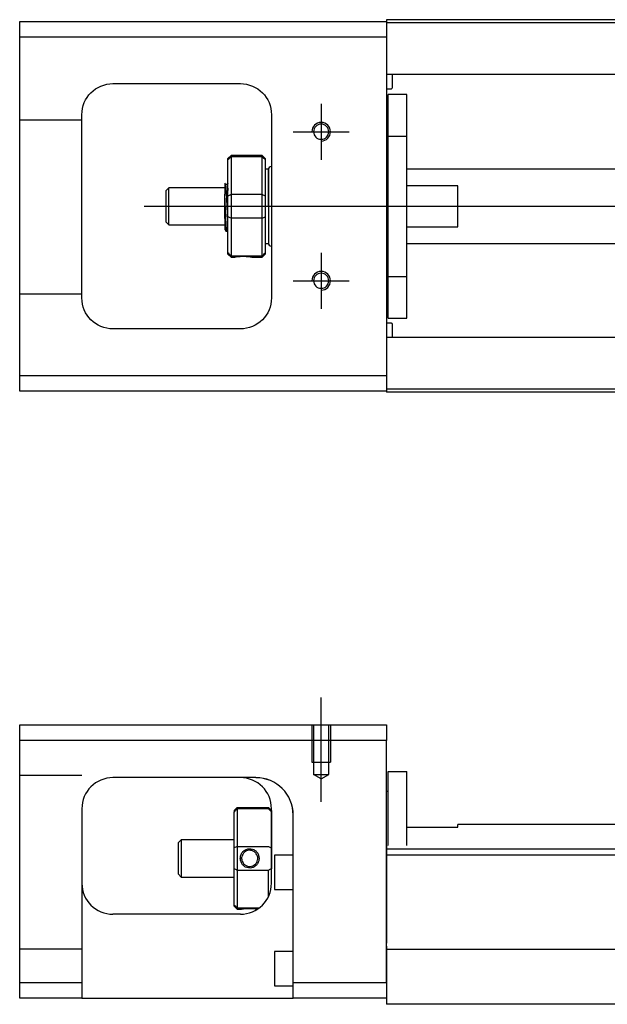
# Model space of a CAD drawing. Header units: millimetres. Extents: x -202 to 3135, y -1537 to 860.
# Tile 7 of 34: x -67 to 28, y -971 to -813. Entities that reach past the tile are written whole.
import ezdxf
from ezdxf.lldxf.tags import DXFTag

# ---------------------------------------------------------------- set-up
doc = ezdxf.new("R2010")
doc.units = ezdxf.units.MM
doc.layers.get('0').update_dxf_attribs({"linetype": 'CONTINUOUS'})
tags = doc.linetypes.add('DASHED', pattern=[25.72, 12.86, -12.86]).pattern_tags.tags
tags[6:7] = [DXFTag(74, 4), DXFTag(75, 0), DXFTag(340, '0'), DXFTag(46, 0.0), DXFTag(50, 0.0), DXFTag(44, 0.0), DXFTag(45, 0.0)]
tags[4:5] = [DXFTag(74, 4), DXFTag(75, 0), DXFTag(340, '0'), DXFTag(46, 0.0), DXFTag(50, 0.0), DXFTag(44, 0.0), DXFTag(45, 0.0)]

msp = doc.modelspace()

# ---------------------------------------------------------------- linework, layer by layer
at = {"linetype": 'Continuous'}
for p, q in [((-66.72, -815.63), (-66.72, -813.13)), ((-66.72, -813.13), (-7.72, -813.13)), ((74.42, -812.83), (-7.72, -812.83)), ((-7.72, -812.83), (-7.72, -813.13)), ((-7.72, -813.13), (-7.72, -815.63)), ((74.29, -813.33), (-7.72, -813.33)), ((-7.72, -815.63), (-66.72, -815.63)), ((-66.72, -870.13), (-66.72, -815.63)), ((-7.72, -815.63), (-7.72, -870.13)), ((72.15, -821.66), (-7.72, -821.66)), ((-6.72, -823.74), (-6.72, -821.66)), ((-51.72, -823.13), (-31.22, -823.13)), ((-7.72, -823.94), (-6.92, -823.94)), ((-4.42, -824.88), (-7.42, -824.88)), ((-4.42, -824.88), (-7.42, -824.88)), ((-7.42, -831.56), (-7.42, -824.88)), ((-7.42, -831.56), (-7.42, -824.88)), ((-4.42, -831.56), (-4.42, -824.88)), ((-4.42, -831.56), (-4.42, -824.88)), ((-56.72, -857.63), (-56.72, -828.13)), ((-26.22, -828.13), (-26.22, -857.63)), ((-7.42, -832.13), (-7.72, -832.13)), ((-7.42, -832.13), (-7.72, -832.13)), ((-7.42, -854.19), (-7.42, -831.56)), ((-7.42, -831.56), (-4.42, -831.56)), ((-7.42, -854.19), (-7.42, -831.56)), ((-4.42, -854.19), (-4.42, -831.56)), ((-4.42, -854.19), (-4.42, -831.56)), ((-32.72, -834.68), (-33.22, -835.18)), ((-33.22, -835.36), (-33.22, -835.18)), ((-33.22, -841.2), (-33.22, -835.36)), ((-27.72, -834.68), (-32.72, -834.68)), ((-32.72, -834.68), (-32.72, -834.91)), ((-32.72, -834.91), (-32.72, -840.95)), ((-27.72, -834.91), (-32.72, -834.91)), ((-27.22, -835.18), (-27.72, -834.68)), ((-27.72, -834.91), (-27.72, -834.68)), ((-27.72, -840.95), (-27.72, -834.91)), ((-27.22, -835.18), (-27.22, -835.36)), ((-27.22, -835.36), (-27.22, -841.2)), ((-26.72, -836.88), (-27.22, -836.88)), ((-26.72, -842.88), (-26.72, -836.88)), ((-26.72, -836.98), (-26.72, -848.78)), ((56.58, -836.88), (-4.42, -836.88)), ((-42.72, -839.88), (-43.22, -840.38)), ((-43.22, -840.38), (-43.22, -840.38)), ((-43.22, -840.38), (-43.22, -845.38)), ((-33.72, -839.88), (-42.72, -839.88)), ((-42.72, -845.88), (-42.72, -839.88)), ((-33.34, -839.38), (-33.59, -839.38)), ((3.78, -839.56), (-4.42, -839.56)), ((3.78, -846.19), (3.78, -839.56)), ((-33.72, -844.86), (-33.72, -840.9)), ((-33.22, -842.88), (-33.22, -841.2)), ((-32.72, -840.95), (-32.72, -842.88)), ((-32.72, -840.95), (-27.72, -840.95)), ((-27.72, -842.88), (-27.72, -840.95)), ((-27.22, -841.2), (-27.22, -844.55)), ((-33.22, -844.55), (-33.22, -842.88)), ((-32.72, -842.88), (-32.72, -844.81)), ((-27.72, -844.81), (-27.72, -842.88)), ((-26.72, -842.88), (-26.72, -848.88)), ((-33.22, -850.39), (-33.22, -844.55)), ((-32.72, -844.81), (-32.72, -850.85)), ((-27.72, -844.81), (-32.72, -844.81)), ((-27.72, -850.85), (-27.72, -844.81)), ((-27.22, -844.55), (-27.22, -850.39)), ((-43.22, -845.38), (-42.72, -845.88)), ((-42.72, -845.88), (-33.72, -845.88)), ((-4.42, -846.19), (3.78, -846.19)), ((-33.55, -846.88), (-33.39, -846.88)), ((-27.22, -848.88), (-26.72, -848.88)), ((-4.42, -848.88), (56.58, -848.88)), ((-33.22, -850.58), (-33.22, -850.39)), ((-33.22, -850.58), (-32.72, -851.08)), ((-32.72, -850.85), (-32.72, -851.08)), ((-32.72, -850.85), (-27.72, -850.85)), ((-32.72, -851.08), (-32.22, -851.08)), ((-29.21, -851.08), (-27.72, -851.08)), ((-27.72, -851.08), (-27.22, -850.58)), ((-27.72, -851.08), (-27.72, -850.85)), ((-27.22, -850.39), (-27.22, -850.58)), ((-7.72, -853.63), (-7.42, -853.63)), ((-7.72, -853.63), (-7.42, -853.63)), ((-7.42, -854.19), (-4.42, -854.19)), ((-7.42, -860.88), (-7.42, -854.19)), ((-7.42, -860.88), (-7.42, -854.19)), ((-4.42, -860.88), (-4.42, -854.19)), ((-4.42, -860.88), (-4.42, -854.19)), ((-7.42, -860.88), (-4.42, -860.88)), ((-7.42, -860.88), (-4.42, -860.88)), ((-6.92, -861.72), (-7.72, -861.72)), ((-6.72, -864), (-6.72, -861.92)), ((-31.22, -862.63), (-51.72, -862.63)), ((59.08, -864), (-7.72, -864)), ((-66.72, -872.63), (-66.72, -870.13)), ((-66.72, -870.13), (-7.72, -870.13)), ((-7.72, -870.13), (-7.72, -872.63)), ((-7.72, -872.63), (-66.72, -872.63)), ((59.16, -872.33), (-7.72, -872.33)), ((-7.72, -872.63), (-7.72, -872.83)), ((59.03, -872.83), (-7.72, -872.83)), ((-66.72, -928.89), (-66.72, -926.39)), ((-66.72, -926.39), (-7.72, -926.39)), ((-7.72, -926.39), (-7.72, -928.89)), ((-7.72, -928.89), (-66.72, -928.89)), ((-66.72, -967.89), (-66.72, -928.89)), ((-7.72, -967.89), (-7.72, -928.89)), ((-7.42, -933.89), (-4.42, -933.89)), ((-7.42, -945.84), (-7.42, -933.89)), ((-7.42, -933.89), (-4.42, -933.89)), ((-7.42, -945.84), (-7.42, -933.89)), ((-4.42, -945.84), (-4.42, -933.89)), ((-4.42, -945.84), (-4.42, -933.89)), ((-28.88, -934.89), (-51.72, -934.89)), ((-7.42, -937.14), (-7.72, -937.14)), ((-7.42, -937.14), (-7.72, -937.14)), ((-56.72, -939.89), (-56.72, -967.89)), ((-32.22, -940.19), (-31.72, -939.69)), ((-32.22, -940.19), (-32.22, -940.37)), ((-31.72, -939.69), (-31.72, -939.92)), ((-31.72, -939.69), (-26.72, -939.69)), ((-31.72, -939.92), (-31.72, -945.96)), ((-26.72, -939.92), (-31.72, -939.92)), ((-26.22, -940.19), (-26.72, -939.69)), ((-26.72, -939.92), (-26.72, -939.69)), ((-26.22, -951.89), (-26.22, -939.89)), ((-26.22, -940.19), (-26.22, -940.37)), ((-32.22, -946.21), (-32.22, -940.37)), ((-26.22, -940.37), (-26.22, -946.21)), ((-22.72, -967.89), (-22.72, -940.89)), ((-4.42, -942.89), (3.78, -942.89)), ((65.04, -942.44), (3.78, -942.44)), ((3.78, -942.89), (3.78, -942.44)), ((-40.72, -944.89), (-41.22, -945.39)), ((-32.22, -944.89), (-40.72, -944.89)), ((-40.72, -944.89), (-40.72, -950.89)), ((-41.22, -945.39), (-41.22, -947.89)), ((-32.22, -949.57), (-32.22, -946.21)), ((-31.72, -945.96), (-31.72, -949.82)), ((-31.72, -945.96), (-26.72, -945.96)), ((-26.22, -946.21), (-26.22, -949.57)), ((91.53, -946.39), (-7.72, -946.39)), ((-41.22, -947.89), (-41.22, -950.39)), ((-22.72, -947.39), (-25.72, -947.39)), ((-25.72, -947.39), (-25.72, -952.89)), ((392.28, -947.39), (-7.72, -947.39)), ((-32.22, -955.4), (-32.22, -949.57)), ((-41.22, -950.39), (-40.72, -950.89)), ((-40.72, -950.89), (-32.22, -950.89)), ((-31.72, -949.82), (-31.72, -955.86)), ((-26.72, -949.82), (-31.72, -949.82)), ((-26.72, -954.07), (-26.72, -949.82)), ((-25.72, -952.89), (-22.72, -952.89)), ((-32.22, -955.59), (-32.22, -955.4)), ((-32.22, -955.59), (-31.72, -956.09)), ((-31.72, -955.86), (-31.72, -956.09)), ((-31.72, -955.86), (-28.18, -955.86)), ((-31.72, -956.09), (-31.23, -956.09)), ((-31.22, -956.89), (-51.72, -956.89)), ((-7.72, -962.04), (-7.72, -968.84)), ((-22.72, -962.89), (-25.72, -962.89)), ((-25.72, -962.89), (-25.72, -968.39)), ((87.37, -962.59), (-7.72, -962.59)), ((-66.72, -967.89), (-56.72, -967.89)), ((-66.72, -970.39), (-66.72, -967.89)), ((-56.72, -967.89), (-56.72, -970.39)), ((-25.72, -968.39), (-22.72, -968.39)), ((-22.72, -970.39), (-22.72, -967.89)), ((-22.72, -967.89), (-7.72, -967.89)), ((-56.72, -970.39), (-66.72, -970.39)), ((-56.72, -970.39), (-22.72, -970.39)), ((-7.72, -970.39), (-22.72, -970.39)), ((-7.72, -968.84), (-7.72, -971.39)), ((85.12, -971.39), (-7.72, -971.39))]:
    msp.add_line(p, q, dxfattribs=at)
at = {"linetype": 'DASHED'}
for p, q in [((-7.72, -813.13), (-7.72, -813.33)), ((-7.72, -813.33), (-7.72, -814.33)), ((-7.72, -814.33), (-7.72, -820.65)), ((-7.72, -820.65), (-7.72, -821.66)), ((-7.72, -821.66), (-7.72, -823.2)), ((-7.72, -823.2), (-7.72, -826.76)), ((-7.72, -826.76), (-7.72, -828.67)), ((-7.72, -828.67), (-7.72, -856.98)), ((-33.59, -839.38), (-33.6, -839.38)), ((-7.72, -856.98), (-7.72, -858.9)), ((-7.72, -858.9), (-7.72, -862.46)), ((-7.72, -862.46), (-7.72, -864)), ((-7.72, -864), (-7.72, -865)), ((-7.72, -865), (-7.72, -871.33)), ((-7.72, -871.33), (-7.72, -872.33)), ((-7.72, -872.33), (-7.72, -872.63)), ((-28.72, -934.89), (-28.88, -934.89)), ((-7.72, -945.84), (-7.72, -946.84)), ((-7.72, -946.84), (-7.72, -961.54)), ((-7.72, -967.89), (-7.72, -970.39))]:
    msp.add_line(p, q, dxfattribs=at)
for p, q in [((-18.22, -826.37), (-18.22, -835.37)), ((-22.72, -830.87), (-13.72, -830.87)), ((-46.72, -842.88), (66.71, -842.88)), ((-18.22, -850.37), (-18.22, -859.37)), ((-22.72, -854.87), (-13.72, -854.87))]:
    msp.add_line(p, q)
at = {"linetype": 'DASHED', "ltscale": 0.1}
for p, q in [((-56.72, -829.02), (-66.72, -829.02)), ((-56.72, -857.02), (-66.72, -857.02)), ((-19.72, -926.39), (-19.72, -932.39)), ((-19.44, -926.39), (-19.44, -934.39)), ((-16.99, -934.39), (-16.99, -926.39)), ((-16.72, -926.39), (-16.72, -932.39)), ((-19.72, -932.39), (-16.72, -932.39)), ((-56.72, -934.53), (-66.72, -934.53)), ((-18.22, -935.09), (-19.44, -934.38)), ((-19.44, -934.39), (-16.99, -934.39)), ((-18.22, -935.09), (-16.99, -934.38)), ((-56.72, -962.53), (-66.72, -962.53))]:
    msp.add_line(p, q, dxfattribs=at)
at = {"ltscale": 0.5}
msp.add_line((-18.22, -938.8), (-18.22, -921.98), dxfattribs=at)
at = {"linetype": 'Continuous', "extrusion": (0, 0, -1)}
for centre in [(18.22, -830.87), (18.22, -854.87)]:
    msp.add_circle(centre, 1.22, dxfattribs=at)
for centre, start, end in [((51.72, -828.13), 0, 90), ((31.22, -828.13), 90, 180), ((51.72, -857.63), 270, 0), ((31.22, -857.63), 180, 270)]:
    msp.add_arc(centre, 5, start, end, dxfattribs=at)
at = {"linetype": 'Continuous'}
for centre, radius, start, end in [((-6.92, -823.74), 0.2, 270, 0), ((-26.22, -836.98), 0.5, 90, 180), ((-26.22, -848.78), 0.5, 180, 270), ((-6.92, -861.92), 0.2, 0, 90), ((-51.72, -939.89), 5, 90, 180), ((-31.22, -939.89), 5, 0, 90), ((-51.72, -951.89), 5, 180, 270), ((-31.22, -951.89), 5, 270, 0)]:
    msp.add_arc(centre, radius, start, end, dxfattribs=at)
for centre in [(-18.22, -830.87), (-18.22, -854.87)]:
    msp.add_arc(centre, 1.5, 270, 180)
at = {"linetype": 'DASHED'}
msp.add_arc((-28.72, -940.89), 6, 0, 90, dxfattribs=at)
at = {"linetype": 'Continuous'}
msp.add_ellipse((-28.72, -940.89), major_axis=(4.24, 4.24), ratio=1, start_param=5.497787, end_param=7.068583, dxfattribs=at)
for points, degree in [([(-33.22, -835.36), (-33.05, -835.21), (-32.89, -835.06), (-32.72, -834.91)], 3), ([(-27.72, -834.91), (-27.55, -835.06), (-27.39, -835.21), (-27.22, -835.36)], 3), ([(-33.58, -839.39), (-33.7, -839.18)], 1), ([(-33.22, -839.15), (-33.28, -839.26), (-33.35, -839.38)], 2), ([(-33.22, -841.2), (-33.05, -841.12), (-32.89, -841.03), (-32.72, -840.95)], 3), ([(-27.72, -840.95), (-27.55, -841.03), (-27.39, -841.12), (-27.22, -841.2)], 3), ([(-32.72, -844.81), (-32.89, -844.72), (-33.05, -844.64), (-33.22, -844.55)], 3), ([(-27.72, -844.81), (-27.55, -844.72), (-27.39, -844.64), (-27.22, -844.55)], 3), ([(-33.73, -846.58), (-33.65, -846.72), (-33.56, -846.87)], 2), ([(-33.38, -846.87), (-33.3, -846.74), (-33.22, -846.6)], 2), ([(-32.72, -850.85), (-32.89, -850.69), (-33.05, -850.54), (-33.22, -850.39)], 3), ([(-27.72, -850.85), (-27.55, -850.69), (-27.39, -850.54), (-27.22, -850.39)], 3), ([(-28.72, -934.89), (-28.77, -934.89), (-28.82, -934.89), (-28.88, -934.89)], 3), ([(-31.72, -939.92), (-31.89, -940.07), (-32.05, -940.22), (-32.22, -940.37)], 3), ([(-26.72, -939.92), (-26.55, -940.07), (-26.39, -940.22), (-26.22, -940.37)], 3), ([(-31.72, -945.96), (-31.89, -946.04), (-32.05, -946.13), (-32.22, -946.21)], 3), ([(-26.72, -945.96), (-26.55, -946.04), (-26.39, -946.13), (-26.22, -946.21)], 3), ([(-31.72, -949.82), (-31.89, -949.73), (-32.05, -949.65), (-32.22, -949.57)], 3), ([(-26.22, -949.57), (-26.39, -949.65), (-26.55, -949.73), (-26.72, -949.82)], 3), ([(-31.72, -955.86), (-31.89, -955.71), (-32.05, -955.56), (-32.22, -955.4)], 3)]:
    msp.add_open_spline(points, degree=degree, dxfattribs=at)
for points, knots in [([(-33.72, -839.16), (-33.72, -839.19), (-33.72, -839.29), (-33.72, -839.61), (-33.72, -839.84), (-33.72, -840.35), (-33.72, -840.62), (-33.72, -840.9)], [0, 0, 0, 0, 0.341605, 0.341605, 0.709042, 0.709042, 1, 1, 1, 1]), ([(-33.22, -845.39), (-33.24, -845.12), (-33.26, -844.81), (-33.29, -844.12), (-33.31, -843.74), (-33.34, -842.96), (-33.36, -842.56), (-33.4, -841.79), (-33.42, -841.41), (-33.45, -840.74), (-33.47, -840.44), (-33.5, -839.93), (-33.52, -839.73), (-33.56, -839.48), (-33.57, -839.41), (-33.58, -839.39)], [0, 0, 0, 0, 0.142488, 0.142488, 0.289539, 0.289539, 0.436554, 0.436554, 0.583581, 0.583581, 0.730615, 0.730615, 0.877631, 0.877631, 1, 1, 1, 1]), ([(-33.34, -839.38), (-33.33, -839.38), (-33.31, -839.43), (-33.27, -839.65), (-33.26, -839.83), (-33.23, -840.15), (-33.23, -840.25), (-33.22, -840.35)], [0, 0, 0, 0, 0.388824, 0.388824, 0.829994, 0.829994, 1, 1, 1, 1]), ([(-33.38, -846.88), (-33.39, -846.88), (-33.4, -846.87), (-33.42, -846.79), (-33.44, -846.65), (-33.48, -846.25), (-33.49, -845.98), (-33.53, -845.33), (-33.55, -844.95), (-33.59, -844.14), (-33.6, -843.69), (-33.64, -842.8), (-33.66, -842.34), (-33.69, -841.56), (-33.71, -841.22), (-33.72, -840.9)], [0, 0, 0, 0, 0.062674, 0.062674, 0.22432, 0.22432, 0.386002, 0.386002, 0.547651, 0.547651, 0.70934, 0.70934, 0.870988, 0.870988, 1, 1, 1, 1]), ([(-33.72, -844.86), (-33.72, -845.23), (-33.72, -845.56), (-33.72, -846.09), (-33.72, -846.29), (-33.72, -846.53), (-33.72, -846.59), (-33.72, -846.6)], [0, 0, 0, 0, 0.355488, 0.355488, 0.70353, 0.70353, 1, 1, 1, 1]), ([(-33.72, -844.86), (-33.7, -845.25), (-33.69, -845.6), (-33.65, -846.19), (-33.63, -846.43), (-33.59, -846.76), (-33.58, -846.86), (-33.56, -846.87), (-33.56, -846.88), (-33.55, -846.88)], [0, 0, 0, 0, 0.320659, 0.320659, 0.641321, 0.641321, 0.962057, 0.962057, 1, 1, 1, 1]), ([(-32.22, -851.08), (-32.22, -851.08), (-32.19, -851.07), (-32.08, -851.05), (-32, -851.03), (-31.78, -851), (-31.64, -850.98), (-31.35, -850.95), (-31.19, -850.94), (-30.86, -850.93), (-30.69, -850.93), (-30.36, -850.93), (-30.21, -850.94), (-29.92, -850.97), (-29.78, -850.98), (-29.55, -851.02), (-29.45, -851.03), (-29.3, -851.06), (-29.25, -851.07), (-29.22, -851.07), (-29.21, -851.08), (-29.21, -851.08)], [0, 0, 0, 0, 0.109357, 0.109357, 0.21915, 0.21915, 0.330451, 0.330451, 0.436162, 0.436162, 0.542186, 0.542186, 0.640015, 0.640015, 0.743853, 0.743853, 0.849113, 0.849113, 0.958413, 0.958413, 1, 1, 1, 1]), ([(-31.23, -947.89), (-31.23, -947.71), (-31.2, -947.54), (-31.08, -947.2), (-31, -947.05), (-30.78, -946.77), (-30.64, -946.65), (-30.35, -946.47), (-30.19, -946.4), (-29.86, -946.33), (-29.69, -946.32), (-29.36, -946.37), (-29.21, -946.42), (-28.92, -946.56), (-28.78, -946.66), (-28.55, -946.89), (-28.45, -947.04), (-28.3, -947.34), (-28.25, -947.51), (-28.22, -947.75), (-28.21, -947.82), (-28.21, -947.89)], [0, 0, 0, 0, 0.109357, 0.109357, 0.21915, 0.21915, 0.330451, 0.330451, 0.436162, 0.436162, 0.542186, 0.542186, 0.640015, 0.640015, 0.743853, 0.743853, 0.849113, 0.849113, 0.958413, 0.958413, 1, 1, 1, 1]), ([(-28.42, -947.89), (-28.42, -947.77), (-28.44, -947.64), (-28.51, -947.39), (-28.58, -947.26), (-28.74, -947.02), (-28.84, -946.92), (-29.08, -946.75), (-29.22, -946.68), (-29.5, -946.6), (-29.65, -946.58), (-29.93, -946.6), (-30.08, -946.63), (-30.34, -946.74), (-30.46, -946.81), (-30.68, -947), (-30.78, -947.12), (-30.92, -947.37), (-30.97, -947.51), (-31.01, -947.73), (-31.02, -947.81), (-31.02, -947.89)], [0, 0, 0, 0, 0.090081, 0.090081, 0.195216, 0.195216, 0.30186, 0.30186, 0.410211, 0.410211, 0.517617, 0.517617, 0.621981, 0.621981, 0.727419, 0.727419, 0.835017, 0.835017, 0.943332, 0.943332, 1, 1, 1, 1]), ([(-28.21, -947.89), (-28.21, -948.06), (-28.24, -948.24), (-28.36, -948.57), (-28.44, -948.73), (-28.66, -949.01), (-28.8, -949.13), (-29.09, -949.31), (-29.25, -949.37), (-29.58, -949.45), (-29.76, -949.45), (-30.08, -949.41), (-30.23, -949.36), (-30.52, -949.22), (-30.66, -949.12), (-30.89, -948.88), (-30.99, -948.74), (-31.14, -948.43), (-31.19, -948.26), (-31.22, -948.02), (-31.23, -947.95), (-31.23, -947.89)], [0, 0, 0, 0, 0.109681, 0.109681, 0.219848, 0.219848, 0.331471, 0.331471, 0.436803, 0.436803, 0.542595, 0.542595, 0.640477, 0.640477, 0.744315, 0.744315, 0.8492, 0.8492, 0.95844, 0.95844, 1, 1, 1, 1]), ([(-31.02, -947.89), (-31.02, -948.01), (-31, -948.14), (-30.93, -948.39), (-30.86, -948.52), (-30.7, -948.75), (-30.6, -948.86), (-30.36, -949.03), (-30.22, -949.1), (-29.94, -949.18), (-29.79, -949.19), (-29.51, -949.18), (-29.37, -949.15), (-29.1, -949.04), (-28.98, -948.96), (-28.76, -948.78), (-28.66, -948.66), (-28.52, -948.41), (-28.47, -948.27), (-28.43, -948.04), (-28.42, -947.97), (-28.42, -947.89)], [0, 0, 0, 0, 0.090082, 0.090082, 0.19511, 0.19511, 0.301651, 0.301651, 0.410013, 0.410013, 0.517402, 0.517402, 0.621792, 0.621792, 0.727238, 0.727238, 0.834796, 0.834796, 0.943135, 0.943135, 1, 1, 1, 1]), ([(-31.23, -956.09), (-31.23, -956.09), (-31.2, -956.08), (-31.08, -956.06), (-31, -956.05), (-30.78, -956.01), (-30.64, -955.99), (-30.35, -955.96), (-30.19, -955.95), (-29.86, -955.94), (-29.68, -955.94), (-29.36, -955.95), (-29.21, -955.96), (-28.92, -955.98), (-28.78, -956), (-28.58, -956.02), (-28.51, -956.04), (-28.44, -956.05)], [0, 0, 0, 0, 0.1096809, 0.1096809, 0.2198481, 0.2198481, 0.3314707, 0.3314707, 0.4368026, 0.4368026, 0.542595, 0.542595, 0.6404774, 0.6404774, 0.7443154, 0.7443154, 0.8201607, 0.8201607, 0.8201607, 0.8201607])]:
    msp.add_open_spline(points, degree=3, knots=knots, dxfattribs=at)
at = {"linetype": 'DASHED'}
for points, degree in [([(-33.35, -839.38), (-33.35, -839.38), (-33.35, -839.39)], 2), ([(-32.22, -851.07), (-32.21, -851.06)], 1)]:
    msp.add_open_spline(points, degree=degree, dxfattribs=at)

doc.saveas('drawing.dxf')
